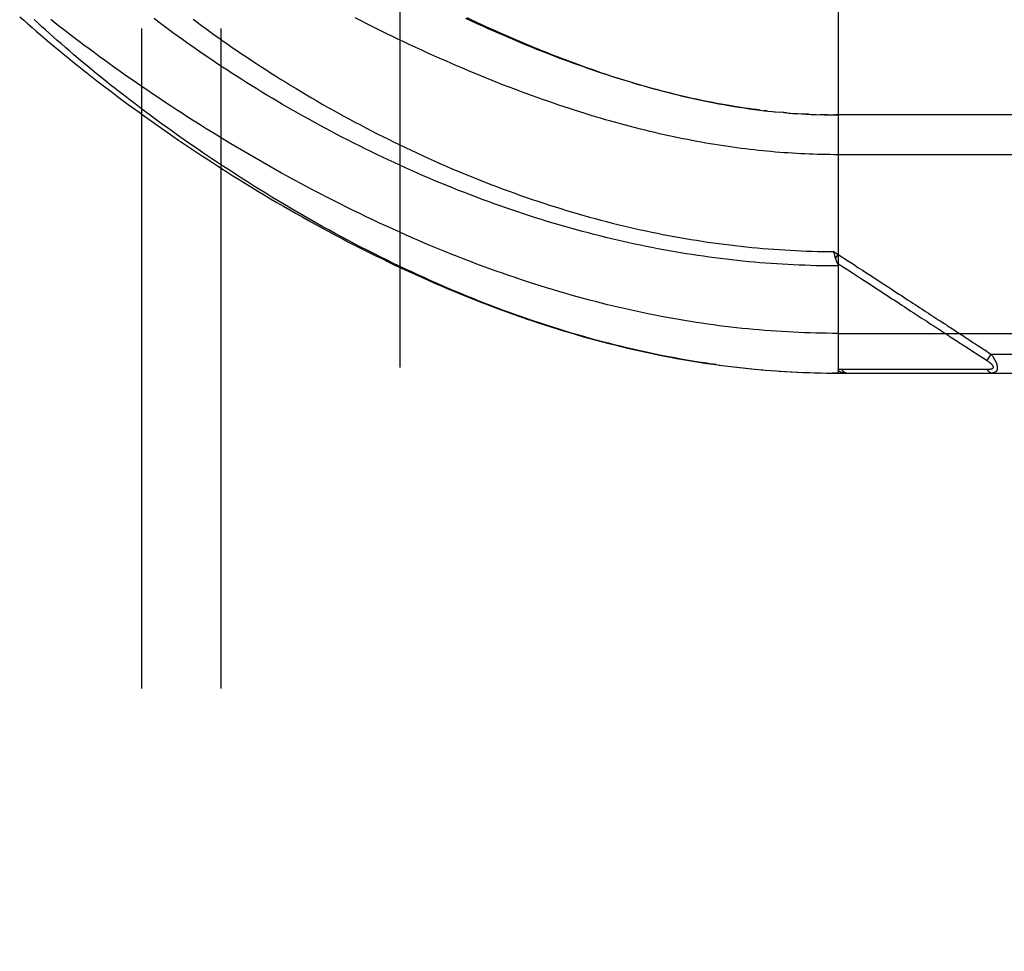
# Model space of a CAD drawing. Header units: inches. Extents: x 0 to 189, y 0 to 122.
# Tile 119 of 226: x 83.61 to 85.16, y 56.86 to 58.33. Entities that reach past the tile are written whole.
import ezdxf

# ---------------------------------------------------------------- set-up
doc = ezdxf.new("R2010")
doc.units = ezdxf.units.IN
doc.header["$LTSCALE"] = 10.388889
doc.header["$MEASUREMENT"] = 0
doc.linetypes.add('HIDDEN', pattern=[0.2, 0.1, -0.1])
for name, color, linetype in [('DEFAULT_2', 8, 'HIDDEN'), ('RIGHTHAND_DOOR_ASSEMBLY', 7, 'CONTINUOUS'), ('SUBPANEL', 7, 'CONTINUOUS')]:
    doc.layers.add(name, color=color, linetype=linetype)

msp = doc.modelspace()

# ---------------------------------------------------------------- linework, layer by layer
at = {"layer": 'DEFAULT_2', "color": 8, "linetype": 'HIDDEN'}
msp.add_line((84.204, 81.6725), (84.204, 36.5685), dxfattribs=at)
at = {"layer": 'RIGHTHAND_DOOR_ASSEMBLY', "color": 8, "linetype": 'HIDDEN'}
for p, q in [((84.8938, 58.434), (84.8938, 57.7693)), ((84.783, 58.1817), (84.777, 58.1824)), ((84.7857, 58.1814), (84.7949, 58.1805)), ((84.7935, 58.1806), (84.801, 58.1799)), ((84.8083, 58.1792), (84.8008, 58.1799)), ((84.8126, 58.1789), (84.8067, 58.1794)), ((84.8083, 58.1792), (84.8185, 58.1784)), ((84.8155, 58.1786), (84.8243, 58.178)), ((84.8225, 58.1781), (84.8302, 58.1776)), ((84.8507, 58.1765), (84.8592, 58.1761)), ((84.8579, 58.1762), (84.8651, 58.1759)), ((84.8723, 58.1757), (84.8649, 58.1759)), ((84.8765, 58.1757), (84.8707, 58.1758)), ((84.8723, 58.1757), (84.8822, 58.1756)), ((84.8795, 58.1756), (84.888, 58.1755)), ((84.8866, 58.1755), (84.8938, 58.1755)), ((85.7675, 58.1755), (84.888, 58.1755)), ((84.8868, 57.9606), (84.8938, 57.956)), ((84.8879, 57.9562), (84.8876, 57.9574)), ((84.8882, 57.955), (84.8879, 57.9562)), ((84.8885, 57.9538), (84.8882, 57.955)), ((84.8896, 57.9497), (84.8938, 57.956)), ((84.9544, 57.902), (84.9597, 57.8985)), ((85.0117, 57.8646), (85.026, 57.8553)), ((84.8938, 57.8318), (85.7975, 57.8318)), ((85.0685, 57.8276), (85.0725, 57.825)), ((85.0725, 57.825), (85.0783, 57.8212)), ((85.0939, 57.8111), (85.1014, 57.8062)), ((85.1014, 57.8062), (85.1064, 57.8029)), ((85.1233, 57.8063), (85.1257, 57.8047)), ((85.1257, 57.8047), (85.1282, 57.8031)), ((85.134, 57.7993), (85.1275, 57.7892)), ((85.1282, 57.8031), (85.1309, 57.8013)), ((85.1309, 57.8013), (85.134, 57.7993)), ((85.134, 57.7993), (85.7975, 57.7993)), ((84.7063, 57.7819), (84.7202, 57.7801)), ((84.7158, 57.7807), (84.7295, 57.779)), ((84.7252, 57.7795), (84.7387, 57.7779)), ((84.7347, 57.7784), (84.7479, 57.7769)), ((84.7441, 57.7773), (84.757, 57.776)), ((84.7535, 57.7764), (84.7662, 57.7751)), ((84.7629, 57.7754), (84.7754, 57.7743)), ((84.7723, 57.7746), (84.7845, 57.7736)), ((84.7817, 57.7738), (84.7936, 57.7729)), ((84.7911, 57.7731), (84.8028, 57.7723)), ((84.9618, 57.7749), (84.9571, 57.7749)), ((85.0447, 57.7749), (85.0338, 57.7749)), ((85.0973, 57.7748), (85.0931, 57.7748)), ((85.101, 57.7748), (85.0973, 57.7748)), ((85.1076, 57.7748), (85.101, 57.7748)), ((85.1122, 57.7748), (85.1076, 57.7748)), ((85.1218, 57.7748), (85.1122, 57.7748)), ((85.1286, 57.7747), (85.1218, 57.7748)), ((84.8004, 57.7724), (84.8119, 57.7717)), ((84.8098, 57.7718), (84.821, 57.7712)), ((84.8192, 57.7713), (84.8301, 57.7707)), ((84.8285, 57.7708), (84.8392, 57.7703)), ((84.8379, 57.7704), (84.8483, 57.77)), ((84.8472, 57.77), (84.8574, 57.7697)), ((84.8565, 57.7698), (84.8665, 57.7695)), ((84.8658, 57.7695), (84.8756, 57.7694)), ((84.8752, 57.7694), (84.8847, 57.7693)), ((84.8845, 57.7693), (84.8938, 57.7693)), ((84.8938, 57.7693), (84.8847, 57.7693)), ((84.8938, 57.7693), (85.7675, 57.7693))]:
    msp.add_line(p, q, dxfattribs=at)
for points in [[(83.6061, 58.3302), (83.6125, 58.3245), (83.619, 58.3188), (83.6256, 58.313), (83.6323, 58.3072), (83.6391, 58.3014), (83.646, 58.2955), (83.6529, 58.2897), (83.66, 58.2838), (83.6671, 58.2778), (83.6744, 58.2718), (83.6817, 58.2658), (83.6892, 58.2598), (83.6967, 58.2538), (83.7043, 58.2477), (83.712, 58.2416), (83.7198, 58.2355), (83.7277, 58.2294), (83.7357, 58.2232), (83.7437, 58.2171), (83.7519, 58.2109), (83.7601, 58.2047), (83.7684, 58.1984), (83.7769, 58.1922), (83.7854, 58.186), (83.7939, 58.1797), (83.8026, 58.1735), (83.8113, 58.1672), (83.8202, 58.161), (83.8291, 58.1547), (83.8381, 58.1484), (83.8471, 58.1422), (83.8562, 58.1359), (83.8655, 58.1296), (83.8747, 58.1234), (83.8841, 58.1171), (83.8935, 58.1109), (83.903, 58.1047), (83.9125, 58.0985), (83.9221, 58.0923), (83.9318, 58.0861), (83.9415, 58.08), (83.9513, 58.0739), (83.9611, 58.0678), (83.971, 58.0617), (83.9809, 58.0557), (83.9908, 58.0497), (84.0009, 58.0437), (84.0109, 58.0378), (84.021, 58.0319), (84.0311, 58.026), (84.0413, 58.0202), (84.0515, 58.0145), (84.0617, 58.0087), (84.072, 58.0031), (84.0823, 57.9975), (84.0926, 57.9919), (84.1029, 57.9864), (84.1132, 57.9809), (84.1236, 57.9755), (84.134, 57.9702), (84.1444, 57.9649), (84.1548, 57.9596), (84.1652, 57.9545), (84.1756, 57.9494), (84.186, 57.9443), (84.1964, 57.9394), (84.2068, 57.9344), (84.2173, 57.9296), (84.2277, 57.9248), (84.2381, 57.9201), (84.2485, 57.9155), (84.2589, 57.911), (84.2693, 57.9065), (84.2796, 57.9021), (84.29, 57.8977), (84.3003, 57.8935), (84.3107, 57.8893), (84.321, 57.8851), (84.3313, 57.8811), (84.3416, 57.8771), (84.3518, 57.8732), (84.3621, 57.8694), (84.3723, 57.8657), (84.3825, 57.862), (84.3927, 57.8584), (84.4028, 57.8549), (84.413, 57.8515), (84.4231, 57.8481), (84.4331, 57.8448), (84.4432, 57.8416), (84.4533, 57.8384), (84.4633, 57.8354), (84.4733, 57.8324), (84.4832, 57.8294), (84.4932, 57.8266), (84.5031, 57.8238), (84.513, 57.8211), (84.5229, 57.8185), (84.5327, 57.8159), (84.5425, 57.8135), (84.5523, 57.811), (84.5621, 57.8087), (84.5719, 57.8064), (84.5816, 57.8042), (84.5913, 57.8021), (84.601, 57.8001), (84.6107, 57.7981), (84.6203, 57.7961), (84.6299, 57.7943), (84.6396, 57.7925), (84.6491, 57.7908), (84.6587, 57.7892), (84.6683, 57.7876), (84.6778, 57.7861), (84.6873, 57.7846), (84.6968, 57.7832), (84.711, 57.7813)], [(84.7018, 57.7826), (84.6925, 57.7839), (84.6832, 57.7853), (84.6739, 57.7867), (84.6646, 57.7882), (84.6553, 57.7898), (84.646, 57.7914), (84.6366, 57.7931), (84.6272, 57.7949), (84.6178, 57.7967), (84.6084, 57.7986), (84.599, 57.8005), (84.5895, 57.8026), (84.58, 57.8047), (84.5705, 57.8068), (84.561, 57.8091), (84.5514, 57.8114), (84.5419, 57.8137), (84.5323, 57.8162), (84.5227, 57.8187), (84.513, 57.8213), (84.5033, 57.8239), (84.4937, 57.8267), (84.4839, 57.8294), (84.4742, 57.8323), (84.4644, 57.8353), (84.4546, 57.8383), (84.4448, 57.8414), (84.4351, 57.8445), (84.4253, 57.8477), (84.4156, 57.8509), (84.4059, 57.8542), (84.3962, 57.8576), (84.3865, 57.861), (84.3769, 57.8645), (84.3673, 57.868), (84.3577, 57.8716), (84.3481, 57.8753), (84.3385, 57.879), (84.3289, 57.8827), (84.3193, 57.8865), (84.3097, 57.8904), (84.3001, 57.8944), (84.2905, 57.8984), (84.2809, 57.9025), (84.2713, 57.9066), (84.2616, 57.9108), (84.252, 57.9151), (84.2423, 57.9195), (84.2325, 57.9239), (84.2228, 57.9284), (84.2129, 57.933), (84.2031, 57.9377), (84.1931, 57.9425), (84.1831, 57.9473), (84.1731, 57.9523), (84.163, 57.9573), (84.1529, 57.9625), (84.1428, 57.9677), (84.1327, 57.9729), (84.1225, 57.9783), (84.1124, 57.9837), (84.1023, 57.9891), (84.0922, 57.9946), (84.0822, 58.0002), (84.0721, 58.0058), (84.0622, 58.0114), (84.0522, 58.0171), (84.0423, 58.0229), (84.0324, 58.0286), (84.0225, 58.0345), (84.0127, 58.0403), (84.0029, 58.0462), (83.9932, 58.0522), (83.9835, 58.0581), (83.9739, 58.0641), (83.9643, 58.0702), (83.9548, 58.0762), (83.9454, 58.0823), (83.936, 58.0884), (83.9267, 58.0945), (83.9174, 58.1006), (83.9082, 58.1067), (83.8991, 58.1129), (83.89, 58.119), (83.881, 58.1252), (83.8721, 58.1314), (83.8633, 58.1376), (83.8546, 58.1437), (83.8459, 58.1499), (83.8373, 58.1561), (83.8288, 58.1622), (83.8204, 58.1684), (83.8121, 58.1745), (83.8038, 58.1807), (83.7957, 58.1868), (83.7876, 58.1929), (83.7797, 58.199), (83.7718, 58.2051), (83.764, 58.2111), (83.7563, 58.2171), (83.7487, 58.2231), (83.7412, 58.2291), (83.7338, 58.2351), (83.7265, 58.241), (83.7193, 58.2469), (83.7122, 58.2528), (83.7052, 58.2586), (83.6983, 58.2644), (83.6915, 58.2702), (83.6848, 58.2759), (83.6782, 58.2816), (83.6717, 58.2873), (83.6653, 58.2929), (83.659, 58.2985), (83.6528, 58.304), (83.6467, 58.3095), (83.6407, 58.315), (83.6348, 58.3204), (83.629, 58.3257)], [(84.8938, 57.8318), (84.8849, 57.8318), (84.876, 57.8319), (84.8672, 57.832), (84.8583, 57.8322), (84.8495, 57.8324), (84.8406, 57.8327), (84.8317, 57.8331), (84.8229, 57.8335), (84.814, 57.834), (84.8051, 57.8345), (84.7962, 57.8351), (84.7873, 57.8357), (84.7784, 57.8364), (84.7695, 57.8371), (84.7605, 57.8379), (84.7516, 57.8388), (84.7426, 57.8397), (84.7336, 57.8406), (84.7246, 57.8417), (84.7156, 57.8427), (84.7066, 57.8439), (84.6975, 57.8451), (84.6885, 57.8463), (84.6794, 57.8476), (84.6703, 57.849), (84.6612, 57.8504), (84.652, 57.8519), (84.6428, 57.8535), (84.6337, 57.8551), (84.6244, 57.8567), (84.6152, 57.8585), (84.606, 57.8603), (84.5967, 57.8621), (84.5874, 57.864), (84.578, 57.866), (84.5687, 57.8681), (84.5593, 57.8702), (84.5499, 57.8723), (84.5404, 57.8746), (84.5309, 57.8769), (84.5214, 57.8793), (84.5119, 57.8817), (84.5024, 57.8842), (84.4928, 57.8868), (84.4832, 57.8894), (84.4735, 57.8921), (84.4638, 57.8949), (84.4541, 57.8977), (84.4444, 57.9006), (84.4346, 57.9036), (84.4248, 57.9066), (84.415, 57.9097), (84.4052, 57.9129), (84.3953, 57.9162), (84.3854, 57.9195), (84.3755, 57.9229), (84.3655, 57.9264), (84.3555, 57.9299), (84.3455, 57.9335), (84.3354, 57.9372), (84.3254, 57.9409), (84.3153, 57.9448), (84.3051, 57.9486), (84.295, 57.9526), (84.2848, 57.9566), (84.2747, 57.9607), (84.2645, 57.9649), (84.2542, 57.9692), (84.244, 57.9735), (84.2337, 57.9779), (84.2235, 57.9823), (84.2132, 57.9868), (84.2029, 57.9914), (84.1926, 57.9961), (84.1823, 58.0008), (84.172, 58.0055), (84.1617, 58.0104), (84.1514, 58.0153), (84.141, 58.0203), (84.1307, 58.0253), (84.1204, 58.0304), (84.1101, 58.0355), (84.0998, 58.0407), (84.0895, 58.046), (84.0793, 58.0513), (84.069, 58.0566), (84.0588, 58.062), (84.0486, 58.0675), (84.0384, 58.073), (84.0282, 58.0785), (84.0181, 58.0841), (84.008, 58.0898), (83.9979, 58.0954), (83.9879, 58.1011), (83.9779, 58.1069), (83.968, 58.1127), (83.9581, 58.1185), (83.9482, 58.1243), (83.9384, 58.1302), (83.9286, 58.1361), (83.9189, 58.142), (83.9093, 58.1479), (83.8997, 58.1538), (83.8902, 58.1598), (83.8807, 58.1658), (83.8713, 58.1718), (83.862, 58.1778), (83.8527, 58.1838), (83.8435, 58.1898), (83.8344, 58.1958), (83.8253, 58.2019), (83.8164, 58.2079), (83.8075, 58.2139), (83.7987, 58.2199), (83.7899, 58.2259), (83.7813, 58.2319), (83.7727, 58.2379), (83.7642, 58.2439), (83.7558, 58.2499), (83.7475, 58.2559), (83.7393, 58.2618), (83.7312, 58.2677), (83.7231, 58.2736), (83.7152, 58.2795), (83.7073, 58.2854), (83.6996, 58.2912), (83.6919, 58.297), (83.6843, 58.3028), (83.6769, 58.3086), (83.6695, 58.3143), (83.6622, 58.32), (83.655, 58.3257)], [(84.8938, 57.9379), (84.885, 57.9379), (84.8762, 57.938), (84.8674, 57.9382), (84.8586, 57.9383), (84.8498, 57.9386), (84.841, 57.9389), (84.8322, 57.9392), (84.8234, 57.9396), (84.8146, 57.94), (84.8058, 57.9405), (84.797, 57.9411), (84.7881, 57.9417), (84.7793, 57.9423), (84.7705, 57.943), (84.7616, 57.9438), (84.7528, 57.9446), (84.7439, 57.9455), (84.735, 57.9464), (84.7261, 57.9474), (84.7173, 57.9484), (84.7084, 57.9495), (84.6995, 57.9506), (84.6905, 57.9518), (84.6816, 57.9531), (84.6727, 57.9544), (84.6637, 57.9557), (84.6548, 57.9571), (84.6458, 57.9586), (84.6368, 57.9601), (84.6278, 57.9617), (84.6188, 57.9633), (84.6098, 57.965), (84.6008, 57.9668), (84.5917, 57.9686), (84.5827, 57.9704), (84.5736, 57.9723), (84.5645, 57.9743), (84.5554, 57.9763), (84.5463, 57.9784), (84.5372, 57.9806), (84.528, 57.9828), (84.5189, 57.9851), (84.5097, 57.9874), (84.5006, 57.9898), (84.4914, 57.9922), (84.4822, 57.9947), (84.473, 57.9973), (84.4637, 57.9999), (84.4545, 58.0025), (84.4453, 58.0053), (84.436, 58.0081), (84.4268, 58.0109), (84.4175, 58.0138), (84.4082, 58.0168), (84.3989, 58.0198), (84.3896, 58.0229), (84.3803, 58.0261), (84.371, 58.0293), (84.3617, 58.0325), (84.3524, 58.0358), (84.3431, 58.0392), (84.3338, 58.0427), (84.3245, 58.0461), (84.3152, 58.0497), (84.3059, 58.0533), (84.2965, 58.0569), (84.2872, 58.0607), (84.278, 58.0644), (84.2687, 58.0682), (84.2594, 58.0721), (84.2502, 58.076), (84.2409, 58.08), (84.2317, 58.084), (84.2225, 58.0881), (84.2133, 58.0922), (84.2041, 58.0963), (84.195, 58.1005), (84.1859, 58.1048), (84.1768, 58.1091), (84.1677, 58.1134), (84.1587, 58.1178), (84.1497, 58.1222), (84.1407, 58.1267), (84.1317, 58.1311), (84.1228, 58.1357), (84.114, 58.1402), (84.1052, 58.1448), (84.0964, 58.1494), (84.0877, 58.1541), (84.079, 58.1588), (84.0703, 58.1635), (84.0618, 58.1682), (84.0532, 58.173), (84.0447, 58.1777), (84.0363, 58.1825), (84.028, 58.1873), (84.0197, 58.1922), (84.0114, 58.197), (84.0032, 58.2019), (83.9951, 58.2067), (83.9871, 58.2116), (83.9791, 58.2165), (83.9712, 58.2214), (83.9634, 58.2263), (83.9556, 58.2312), (83.948, 58.2361), (83.9403, 58.241), (83.9328, 58.2458), (83.9254, 58.2507), (83.918, 58.2556), (83.9107, 58.2605), (83.9035, 58.2654), (83.8964, 58.2703), (83.8893, 58.2751), (83.8823, 58.28), (83.8755, 58.2848), (83.8687, 58.2896), (83.862, 58.2944), (83.8554, 58.2992), (83.8488, 58.304), (83.8424, 58.3087), (83.836, 58.3134), (83.8298, 58.3181), (83.8236, 58.3228), (83.8175, 58.3275)], [(83.8789, 58.3264), (83.8854, 58.3215), (83.892, 58.3166), (83.8987, 58.3116), (83.9055, 58.3067), (83.9123, 58.3018), (83.9193, 58.2968), (83.9263, 58.2918), (83.9334, 58.2868), (83.9406, 58.2819), (83.9479, 58.2769), (83.9552, 58.2719), (83.9627, 58.2669), (83.9702, 58.2619), (83.9777, 58.2569), (83.9854, 58.2519), (83.9931, 58.2469), (84.0009, 58.2419), (84.0087, 58.237), (84.0166, 58.232), (84.0246, 58.227), (84.0327, 58.2221), (84.0408, 58.2172), (84.0489, 58.2123), (84.0572, 58.2074), (84.0654, 58.2025), (84.0738, 58.1976), (84.0822, 58.1928), (84.0906, 58.188), (84.0991, 58.1832), (84.1076, 58.1785), (84.1162, 58.1737), (84.1248, 58.1691), (84.1335, 58.1644), (84.1422, 58.1598), (84.1509, 58.1552), (84.1597, 58.1506), (84.1685, 58.1461), (84.1773, 58.1417), (84.1862, 58.1372), (84.1951, 58.1328), (84.204, 58.1285), (84.2129, 58.1242), (84.2219, 58.1199), (84.2309, 58.1157), (84.2399, 58.1116), (84.2489, 58.1075), (84.2579, 58.1034), (84.2669, 58.0994), (84.276, 58.0954), (84.2851, 58.0915), (84.2941, 58.0877), (84.3032, 58.0839), (84.3123, 58.0801), (84.3214, 58.0765), (84.3305, 58.0728), (84.3396, 58.0693), (84.3487, 58.0657), (84.3578, 58.0623), (84.3669, 58.0589), (84.376, 58.0555), (84.385, 58.0522), (84.3941, 58.049), (84.4032, 58.0459), (84.4123, 58.0427), (84.4213, 58.0397), (84.4304, 58.0367), (84.4394, 58.0338), (84.4485, 58.0309), (84.4575, 58.0281), (84.4665, 58.0253), (84.4756, 58.0226), (84.4846, 58.02), (84.4935, 58.0174), (84.5025, 58.0149), (84.5115, 58.0125), (84.5204, 58.0101), (84.5294, 58.0077), (84.5383, 58.0055), (84.5472, 58.0033), (84.5561, 58.0011), (84.565, 57.999), (84.5739, 57.9969), (84.5828, 57.995), (84.5916, 57.993), (84.6005, 57.9912), (84.6093, 57.9894), (84.6181, 57.9876), (84.6269, 57.9859), (84.6357, 57.9843), (84.6445, 57.9827), (84.6533, 57.9812), (84.662, 57.9797), (84.6708, 57.9783), (84.6795, 57.9769), (84.6882, 57.9756), (84.697, 57.9744), (84.7057, 57.9732), (84.7144, 57.972), (84.723, 57.9709), (84.7317, 57.9699), (84.7404, 57.9689), (84.749, 57.968), (84.7577, 57.9671), (84.7663, 57.9663), (84.775, 57.9656), (84.7836, 57.9649), (84.7922, 57.9642), (84.8009, 57.9636), (84.8095, 57.9631), (84.8181, 57.9626), (84.8267, 57.9621), (84.8353, 57.9618), (84.8439, 57.9614), (84.8525, 57.9612), (84.8611, 57.9609), (84.8697, 57.9607), (84.8783, 57.9606), (84.8868, 57.9606)], [(85.7975, 58.113), (84.8872, 58.113), (84.8807, 58.1131), (84.8741, 58.1132), (84.8676, 58.1133), (84.861, 58.1135), (84.8545, 58.1137), (84.8479, 58.1139), (84.8413, 58.1142), (84.8348, 58.1145), (84.8282, 58.1149), (84.8216, 58.1152), (84.815, 58.1157), (84.8083, 58.1161), (84.8017, 58.1166), (84.795, 58.1172), (84.7883, 58.1178), (84.7817, 58.1184), (84.7749, 58.119), (84.7682, 58.1197), (84.7614, 58.1205), (84.7547, 58.1213), (84.7479, 58.1221), (84.741, 58.123), (84.7342, 58.1239), (84.7273, 58.1248), (84.7204, 58.1258), (84.7134, 58.1268), (84.7065, 58.1279), (84.6995, 58.129), (84.6924, 58.1302), (84.6854, 58.1314), (84.6783, 58.1326), (84.6711, 58.1339), (84.664, 58.1353), (84.6568, 58.1367), (84.6495, 58.1381), (84.6422, 58.1396), (84.6349, 58.1411), (84.6275, 58.1427), (84.6201, 58.1444), (84.6127, 58.146), (84.6052, 58.1478), (84.5977, 58.1496), (84.5901, 58.1514), (84.5825, 58.1533), (84.5748, 58.1552), (84.5671, 58.1572), (84.5593, 58.1593), (84.5515, 58.1614), (84.5437, 58.1636), (84.5358, 58.1658), (84.5278, 58.1681), (84.5198, 58.1704), (84.5118, 58.1728), (84.5037, 58.1752), (84.4955, 58.1777), (84.4874, 58.1803), (84.4791, 58.1829), (84.4708, 58.1856), (84.4625, 58.1884), (84.4541, 58.1912), (84.4456, 58.194), (84.4371, 58.197), (84.4286, 58.2), (84.42, 58.203), (84.4114, 58.2061), (84.4027, 58.2093), (84.3939, 58.2126), (84.3852, 58.2159), (84.3763, 58.2192), (84.3674, 58.2227), (84.3585, 58.2262), (84.3496, 58.2297), (84.3405, 58.2334), (84.3315, 58.237), (84.3224, 58.2408), (84.3133, 58.2446), (84.3041, 58.2485), (84.2949, 58.2524), (84.2856, 58.2564), (84.2763, 58.2605), (84.267, 58.2646), (84.2576, 58.2688), (84.2483, 58.273), (84.2388, 58.2773), (84.2294, 58.2817), (84.2199, 58.2861), (84.2104, 58.2906), (84.2009, 58.2951), (84.1914, 58.2997), (84.1818, 58.3044), (84.1723, 58.3091), (84.1627, 58.3138), (84.1531, 58.3186), (84.1435, 58.3235), (84.1339, 58.3284)], [(84.771, 58.1832), (84.765, 58.1839), (84.7589, 58.1847), (84.7528, 58.1856), (84.7467, 58.1864), (84.7406, 58.1874), (84.7344, 58.1883), (84.7282, 58.1893), (84.722, 58.1904), (84.7157, 58.1914), (84.7094, 58.1926), (84.703, 58.1937), (84.6966, 58.1949), (84.6902, 58.1962), (84.6838, 58.1975), (84.6773, 58.1988), (84.6707, 58.2002), (84.6642, 58.2017), (84.6576, 58.2031), (84.6509, 58.2047), (84.6442, 58.2063), (84.6374, 58.2079), (84.6306, 58.2096), (84.6238, 58.2113), (84.6169, 58.2131), (84.61, 58.2149), (84.603, 58.2168), (84.5959, 58.2187), (84.5889, 58.2207), (84.5817, 58.2227), (84.5745, 58.2248), (84.5673, 58.227), (84.56, 58.2292), (84.5527, 58.2314), (84.5453, 58.2337), (84.5378, 58.2361), (84.5303, 58.2385), (84.5228, 58.241), (84.5152, 58.2436), (84.5075, 58.2462), (84.4998, 58.2488), (84.492, 58.2516), (84.4842, 58.2543), (84.4763, 58.2572), (84.4684, 58.2601), (84.4604, 58.2631), (84.4524, 58.2661), (84.4443, 58.2692), (84.4362, 58.2723), (84.428, 58.2756), (84.4197, 58.2788), (84.4114, 58.2822), (84.4031, 58.2856), (84.3947, 58.2891), (84.3862, 58.2926), (84.3777, 58.2962), (84.3692, 58.2999), (84.3606, 58.3036), (84.352, 58.3074), (84.3433, 58.3112), (84.3346, 58.3151), (84.3258, 58.3191), (84.317, 58.3231), (84.3082, 58.3272)], [(84.3093, 58.3289), (84.3171, 58.3252), (84.3248, 58.3216), (84.3325, 58.318), (84.3402, 58.3145), (84.3478, 58.3111), (84.3553, 58.3077), (84.3628, 58.3043), (84.3702, 58.3011), (84.3776, 58.2978), (84.385, 58.2946), (84.3923, 58.2915), (84.3996, 58.2884), (84.4069, 58.2854), (84.4142, 58.2824), (84.4214, 58.2794), (84.4286, 58.2765), (84.4357, 58.2737), (84.4429, 58.2708), (84.45, 58.2681), (84.4571, 58.2653), (84.4641, 58.2626), (84.4712, 58.26), (84.4782, 58.2574), (84.4852, 58.2548), (84.4922, 58.2523), (84.4991, 58.2498), (84.5061, 58.2474), (84.5131, 58.2449), (84.52, 58.2426), (84.5269, 58.2402), (84.5339, 58.2379), (84.5408, 58.2357), (84.5477, 58.2335), (84.5547, 58.2313), (84.5616, 58.2291), (84.5686, 58.227), (84.5756, 58.2249), (84.5826, 58.2228), (84.5896, 58.2208), (84.5966, 58.2188), (84.6037, 58.2169), (84.6107, 58.2149), (84.6178, 58.2131), (84.6249, 58.2112), (84.6321, 58.2094), (84.6393, 58.2076), (84.6465, 58.2059), (84.6537, 58.2042), (84.661, 58.2025), (84.6683, 58.2009), (84.6757, 58.1993), (84.6831, 58.1977), (84.6907, 58.1962), (84.6984, 58.1947), (84.7061, 58.1932), (84.7139, 58.1918), (84.7218, 58.1904), (84.7298, 58.1891), (84.7377, 58.1878), (84.7457, 58.1866), (84.7538, 58.1854), (84.7618, 58.1843), (84.7698, 58.1833)], [(84.7698, 58.1833), (84.7778, 58.1823), (84.789, 58.1811)], [(84.8295, 58.1776), (84.8365, 58.1772), (84.8436, 58.1768), (84.8534, 58.1763)], [(84.8476, 58.1766), (84.8418, 58.1769), (84.836, 58.1772)], [(84.8876, 57.9574), (84.887, 57.9599), (84.8868, 57.9606)], [(84.8896, 57.9497), (84.8895, 57.9502), (84.8893, 57.9508), (84.8891, 57.9514), (84.8889, 57.952), (84.8888, 57.9526), (84.8886, 57.9532), (84.8885, 57.9538)], [(84.8926, 57.9421), (84.8923, 57.9428), (84.892, 57.9433), (84.8918, 57.9437), (84.8916, 57.9442), (84.8914, 57.9448), (84.8912, 57.9453), (84.891, 57.9458), (84.8908, 57.9463), (84.8906, 57.9469), (84.8904, 57.9474), (84.8902, 57.948), (84.89, 57.9485), (84.8898, 57.9491), (84.8896, 57.9497)], [(84.8938, 57.956), (84.91, 57.9454), (84.9176, 57.9405), (84.9248, 57.9357), (84.9318, 57.9312), (84.9385, 57.9268), (84.9448, 57.9227)], [(84.8925, 57.9423), (84.9007, 57.937), (84.9086, 57.9318), (84.9161, 57.9269), (84.9301, 57.9178)], [(84.8926, 57.9421), (84.8927, 57.9418), (84.8929, 57.9416), (84.893, 57.9414), (84.893, 57.9412), (84.8931, 57.9409), (84.8932, 57.9407), (84.8933, 57.9405), (84.8934, 57.9403), (84.8934, 57.9401), (84.8935, 57.9398), (84.8935, 57.9396), (84.8936, 57.9394), (84.8936, 57.9392), (84.8937, 57.939), (84.8937, 57.9388), (84.8937, 57.9386), (84.8937, 57.9383), (84.8937, 57.9381), (84.8938, 57.9379)], [(84.9301, 57.9178), (84.9429, 57.9095), (84.9544, 57.902)], [(84.9448, 57.9227), (84.9566, 57.915), (84.9621, 57.9115), (84.9672, 57.9081), (84.9721, 57.9049), (84.9768, 57.9019), (84.9812, 57.899), (84.9853, 57.8963), (84.9893, 57.8937), (84.9931, 57.8912), (84.9968, 57.8888), (85.0005, 57.8864), (85.004, 57.8841), (85.0075, 57.8818), (85.0111, 57.8795), (85.0146, 57.8772), (85.0181, 57.8749), (85.0217, 57.8726), (85.0252, 57.8703), (85.0287, 57.868), (85.0322, 57.8657), (85.0357, 57.8635), (85.0391, 57.8612), (85.0424, 57.8591), (85.0457, 57.8569), (85.0488, 57.8549), (85.052, 57.8528), (85.055, 57.8509)], [(84.9597, 57.8985), (84.9695, 57.8921), (84.974, 57.8892), (84.9783, 57.8864), (84.9823, 57.8838), (84.9863, 57.8812), (84.99, 57.8787), (84.9937, 57.8764), (84.9973, 57.874), (85.0009, 57.8717), (85.0045, 57.8693), (85.0081, 57.867), (85.0117, 57.8646)], [(85.026, 57.8553), (85.033, 57.8508), (85.0363, 57.8486), (85.0396, 57.8464), (85.0429, 57.8443), (85.046, 57.8423), (85.0491, 57.8403), (85.052, 57.8384), (85.0548, 57.8366), (85.0574, 57.8349), (85.0599, 57.8332), (85.0622, 57.8317), (85.0644, 57.8303), (85.0665, 57.8289), (85.0685, 57.8276)], [(85.055, 57.8509), (85.0606, 57.8472), (85.0633, 57.8455), (85.0657, 57.8438), (85.0681, 57.8423), (85.0703, 57.8409), (85.0724, 57.8395), (85.0744, 57.8382), (85.0764, 57.8369), (85.0783, 57.8356), (85.0802, 57.8344), (85.0821, 57.8332), (85.084, 57.8319)], [(85.0783, 57.8212), (85.0803, 57.8199), (85.0822, 57.8187), (85.0842, 57.8174), (85.0861, 57.8161), (85.0881, 57.8149), (85.09, 57.8136), (85.0919, 57.8123), (85.0939, 57.8111)], [(85.084, 57.8319), (85.0879, 57.8294), (85.0898, 57.8282), (85.0917, 57.8269), (85.0936, 57.8257), (85.0955, 57.8244), (85.0974, 57.8232), (85.0993, 57.8219)], [(85.0993, 57.8219), (85.1031, 57.8195), (85.105, 57.8182), (85.1068, 57.817), (85.1086, 57.8159)], [(85.1086, 57.8159), (85.1119, 57.8138), (85.1134, 57.8128), (85.1148, 57.8118)], [(85.1148, 57.8118), (85.1174, 57.8101), (85.1186, 57.8093), (85.1198, 57.8086)], [(85.1198, 57.8086), (85.1221, 57.807), (85.1233, 57.8063)], [(85.1064, 57.8029), (85.1078, 57.802), (85.1092, 57.8011), (85.1105, 57.8002)], [(85.1105, 57.8002), (85.1279, 57.7889), (85.1284, 57.7886), (85.1289, 57.7883), (85.1293, 57.788), (85.1297, 57.7877), (85.1301, 57.7874), (85.1305, 57.7871), (85.1309, 57.7869), (85.1312, 57.7866), (85.1315, 57.7863), (85.1319, 57.7861), (85.1322, 57.7858), (85.1325, 57.7856), (85.1327, 57.7853), (85.133, 57.7851), (85.1333, 57.7849), (85.1335, 57.7847), (85.1337, 57.7844), (85.134, 57.7842), (85.1342, 57.784), (85.1344, 57.7838), (85.1346, 57.7836), (85.1348, 57.7834), (85.135, 57.7832), (85.1352, 57.783), (85.1353, 57.7828), (85.1355, 57.7826), (85.1356, 57.7825), (85.1358, 57.7823), (85.1359, 57.7821), (85.136, 57.7819), (85.1362, 57.7818), (85.1363, 57.7816), (85.1364, 57.7814), (85.1365, 57.7813), (85.1366, 57.7811), (85.1367, 57.7809), (85.1368, 57.7808), (85.1369, 57.7806), (85.137, 57.7805), (85.137, 57.7803), (85.1371, 57.7802), (85.1372, 57.78), (85.1372, 57.7799), (85.1373, 57.7797), (85.1373, 57.7796), (85.1373, 57.7795), (85.1374, 57.7793), (85.1374, 57.7792), (85.1374, 57.779), (85.1374, 57.7789), (85.1374, 57.7788), (85.1374, 57.7787), (85.1374, 57.7785), (85.1374, 57.7784), (85.1374, 57.7783), (85.1374, 57.7782), (85.1374, 57.778), (85.1374, 57.7779), (85.1373, 57.7778), (85.1373, 57.7777), (85.1373, 57.7776), (85.1372, 57.7775), (85.1372, 57.7774), (85.1371, 57.7773), (85.137, 57.7772), (85.137, 57.7771), (85.1369, 57.777), (85.1368, 57.7769), (85.1367, 57.7768), (85.1366, 57.7767), (85.1365, 57.7766), (85.1364, 57.7765), (85.1363, 57.7764), (85.1362, 57.7763), (85.1361, 57.7762), (85.1359, 57.7761), (85.1358, 57.776), (85.1357, 57.776), (85.1355, 57.7759), (85.1353, 57.7758), (85.1352, 57.7757), (85.135, 57.7756), (85.1348, 57.7756), (85.1346, 57.7755), (85.1344, 57.7754), (85.1342, 57.7754), (85.134, 57.7753), (85.1338, 57.7752), (85.1335, 57.7752), (85.1333, 57.7751), (85.133, 57.7751), (85.1327, 57.775), (85.1324, 57.775), (85.1321, 57.7749), (85.1318, 57.7749), (85.1315, 57.7748), (85.1311, 57.7748), (85.1308, 57.7748), (85.1304, 57.7748), (85.13, 57.7747), (85.1295, 57.7747), (85.1291, 57.7747), (85.1286, 57.7747)], [(85.134, 57.7993), (85.1345, 57.7986), (85.135, 57.798), (85.1354, 57.7974), (85.1359, 57.7968), (85.1363, 57.7962), (85.1367, 57.7956), (85.1371, 57.795), (85.1374, 57.7945), (85.1378, 57.7939), (85.1381, 57.7934), (85.1384, 57.7929), (85.1387, 57.7924), (85.139, 57.7919), (85.1393, 57.7914), (85.1396, 57.7909), (85.1398, 57.7905), (85.1401, 57.79), (85.1403, 57.7896), (85.1405, 57.7891), (85.1407, 57.7887), (85.141, 57.7883), (85.1412, 57.7879), (85.1413, 57.7875), (85.1415, 57.7871), (85.1417, 57.7867), (85.1419, 57.7863), (85.142, 57.7859), (85.1422, 57.7855), (85.1423, 57.7852), (85.1425, 57.7848), (85.1426, 57.7844), (85.1427, 57.7841), (85.1428, 57.7837), (85.1429, 57.7834), (85.1431, 57.7831), (85.1432, 57.7827), (85.1432, 57.7824), (85.1433, 57.7821), (85.1434, 57.7817), (85.1435, 57.7814), (85.1436, 57.7811), (85.1436, 57.7808), (85.1437, 57.7805), (85.1437, 57.7802), (85.1438, 57.7799), (85.1438, 57.7796), (85.1439, 57.7793), (85.1439, 57.779), (85.1439, 57.7787), (85.144, 57.7785), (85.144, 57.7782), (85.144, 57.7779), (85.144, 57.7776), (85.144, 57.7774), (85.144, 57.7771), (85.144, 57.7769), (85.144, 57.7766), (85.1439, 57.7764), (85.1439, 57.7761), (85.1439, 57.7759), (85.1438, 57.7756), (85.1438, 57.7754), (85.1437, 57.7752), (85.1437, 57.7749), (85.1436, 57.7747), (85.1436, 57.7745), (85.1435, 57.7743), (85.1434, 57.7741), (85.1433, 57.7739), (85.1433, 57.7736), (85.1432, 57.7734), (85.1431, 57.7732), (85.143, 57.773), (85.1429, 57.7729), (85.1427, 57.7727), (85.1426, 57.7725), (85.1425, 57.7723), (85.1424, 57.7721), (85.1422, 57.7719), (85.1421, 57.7718), (85.1419, 57.7716), (85.1417, 57.7714), (85.1416, 57.7713), (85.1414, 57.7711), (85.1412, 57.771), (85.141, 57.7708), (85.1408, 57.7707), (85.1406, 57.7705), (85.1403, 57.7704), (85.1401, 57.7703), (85.1398, 57.7702), (85.1396, 57.77), (85.1393, 57.7699), (85.139, 57.7698), (85.1387, 57.7697), (85.1384, 57.7696), (85.1381, 57.7696), (85.1377, 57.7695), (85.1373, 57.7694), (85.1369, 57.7694), (85.1365, 57.7693), (85.1361, 57.7693), (85.1357, 57.7693), (85.1352, 57.7693)], [(84.8999, 57.7749), (84.8988, 57.7749), (84.8978, 57.7749), (84.8968, 57.775), (84.8958, 57.775), (84.8948, 57.775), (84.8938, 57.7751)], [(84.9065, 57.7693), (84.9059, 57.7693), (84.9053, 57.7693), (84.9048, 57.7693), (84.9042, 57.7693), (84.9037, 57.7694), (84.9032, 57.7694), (84.9027, 57.7695), (84.9023, 57.7695), (84.9018, 57.7696), (84.9014, 57.7696), (84.901, 57.7697), (84.9006, 57.7698), (84.9002, 57.7699), (84.8999, 57.77), (84.8995, 57.77), (84.8992, 57.7701), (84.8989, 57.7702), (84.8986, 57.7703), (84.8983, 57.7704), (84.898, 57.7705), (84.8977, 57.7706), (84.8975, 57.7707), (84.8972, 57.7708), (84.897, 57.7709), (84.8968, 57.7711), (84.8966, 57.7712), (84.8964, 57.7713), (84.8962, 57.7714), (84.896, 57.7715), (84.8958, 57.7716), (84.8957, 57.7717), (84.8955, 57.7718), (84.8954, 57.772), (84.8952, 57.7721), (84.8951, 57.7722), (84.895, 57.7723), (84.8948, 57.7724), (84.8947, 57.7726), (84.8946, 57.7727), (84.8945, 57.7728), (84.8944, 57.7729), (84.8944, 57.7731), (84.8943, 57.7732), (84.8942, 57.7733), (84.8941, 57.7735), (84.8941, 57.7736), (84.894, 57.7737), (84.894, 57.7739), (84.8939, 57.774), (84.8939, 57.7742), (84.8938, 57.7743), (84.8938, 57.7745), (84.8938, 57.7746), (84.8938, 57.7748), (84.8938, 57.7749), (84.8938, 57.7751)], [(84.9571, 57.7749), (84.9474, 57.7749), (84.9423, 57.7749), (84.937, 57.7749), (84.9315, 57.7749), (84.9257, 57.7749), (84.9197, 57.7749), (84.9133, 57.7749), (84.9067, 57.7749), (84.8999, 57.7749)], [(84.9065, 57.7693), (84.9063, 57.7693), (84.9061, 57.7693), (84.9058, 57.7693), (84.9056, 57.7693), (84.9054, 57.7694), (84.9052, 57.7694), (84.905, 57.7695), (84.9047, 57.7696), (84.9045, 57.7697), (84.9043, 57.7698), (84.9041, 57.7699), (84.9039, 57.77), (84.9037, 57.7701), (84.9034, 57.7703), (84.9032, 57.7704), (84.903, 57.7706), (84.9028, 57.7707), (84.9026, 57.7709), (84.9024, 57.7711), (84.9022, 57.7713), (84.902, 57.7715), (84.9019, 57.7717), (84.9017, 57.7719), (84.9015, 57.7722), (84.9013, 57.7724), (84.9011, 57.7727), (84.901, 57.7729), (84.9008, 57.7732), (84.9006, 57.7734), (84.9005, 57.7737), (84.9003, 57.774), (84.9002, 57.7743), (84.9, 57.7746), (84.8999, 57.7749)], [(85.0095, 57.7749), (85.0056, 57.7749), (85.0018, 57.7749), (84.9979, 57.7749), (84.9941, 57.7749), (84.9904, 57.7749), (84.9866, 57.7749), (84.9827, 57.7749), (84.9788, 57.7749), (84.9748, 57.7749), (84.9706, 57.7749), (84.9618, 57.7749)], [(85.0338, 57.7749), (85.0308, 57.7749), (85.0276, 57.7749), (85.0243, 57.7749), (85.0208, 57.7749), (85.0095, 57.7749)], [(85.0576, 57.7749), (85.055, 57.7749), (85.0524, 57.7749), (85.0498, 57.7749), (85.0473, 57.7749), (85.0447, 57.7749)], [(85.0679, 57.7749), (85.0653, 57.7749), (85.0627, 57.7749), (85.0576, 57.7749)], [(85.0756, 57.7748), (85.0731, 57.7748), (85.0679, 57.7749)], [(85.0931, 57.7748), (85.0909, 57.7748), (85.0756, 57.7748)], [(85.1352, 57.7693), (85.135, 57.7693), (85.1348, 57.7693), (85.1346, 57.7693), (85.1343, 57.7693), (85.1341, 57.7694), (85.1339, 57.7694), (85.1337, 57.7695), (85.1335, 57.7696), (85.1332, 57.7697), (85.133, 57.7698), (85.1328, 57.7699), (85.1326, 57.77), (85.1324, 57.7701), (85.1322, 57.7702), (85.132, 57.7704), (85.1318, 57.7705), (85.1316, 57.7707), (85.1314, 57.7709), (85.1312, 57.771), (85.131, 57.7712), (85.1308, 57.7714), (85.1306, 57.7716), (85.1304, 57.7718), (85.1302, 57.7721), (85.1301, 57.7723), (85.1299, 57.7725), (85.1297, 57.7728), (85.1296, 57.773), (85.1294, 57.7733), (85.1292, 57.7736), (85.1291, 57.7739), (85.1289, 57.7741), (85.1288, 57.7744), (85.1286, 57.7747)]]:
    msp.add_lwpolyline(points, dxfattribs=at)
at = {"layer": 'SUBPANEL', "color": 8, "linetype": 'HIDDEN'}
for p, q in [((83.7978, 79.0893), (83.7978, 39.1518)), ((83.9228, 79.0893), (83.9228, 39.1518))]:
    msp.add_line(p, q, dxfattribs=at)

doc.saveas('drawing.dxf')
